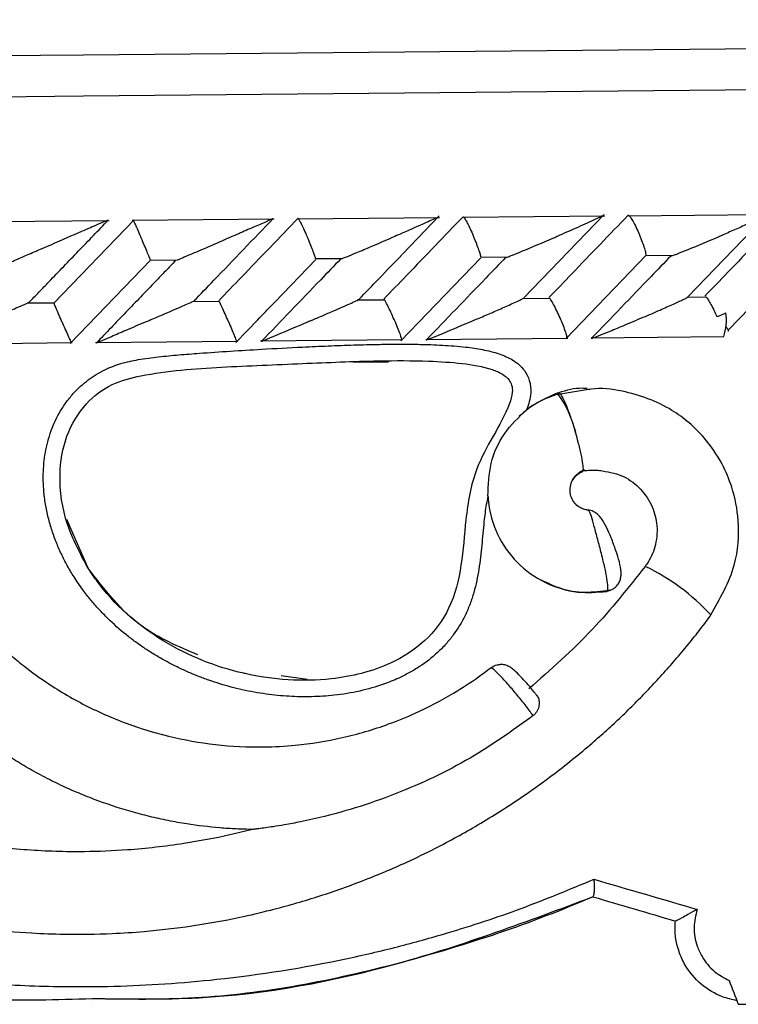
# Model space of a CAD drawing. Header units: millimetres. Extents: x 112 to 251, y 122 to 268.
# Tile 17 of 60: x 130.01 to 133.5, y 164.68 to 169.45. Entities that reach past the tile are written whole.
import ezdxf

# ---------------------------------------------------------------- set-up
doc = ezdxf.new("R2010")
doc.units = ezdxf.units.MM

msp = doc.modelspace()

# ---------------------------------------------------------------- linework, layer by layer
at = {"color": 7, "linetype": 'Continuous', "lineweight": 25}
for p, q in [((130.3196, 169.2823), (148.4753, 169.4519)), ((112.2769, 169.1137), (130.3196, 169.2823)), ((132.456, 168.1034), (132.8454, 168.5081)), ((133.6491, 168.5066), (132.9618, 168.5002)), ((133.2483, 168.1063), (133.6459, 168.5196)), ((130.4443, 168.4775), (129.7556, 168.4711)), ((130.5659, 168.4824), (130.177, 168.078)), ((131.2455, 168.4848), (130.5567, 168.4784)), ((132.0467, 168.4921), (131.3581, 168.4857)), ((131.8663, 168.3147), (132.0451, 168.5005)), ((132.8479, 168.4994), (132.1597, 168.4929)), ((133.4467, 167.9466), (133.8049, 168.3194)), ((130.2563, 167.8827), (130.6452, 168.287)), ((130.6448, 168.2866), (130.7753, 168.2879)), ((131.2476, 168.0836), (131.4465, 168.2904)), ((131.4459, 168.294), (131.5759, 168.2952)), ((131.8593, 167.8953), (132.2468, 168.2981)), ((132.247, 168.3013), (132.3772, 168.3025)), ((132.6594, 167.9057), (133.0486, 168.3102)), ((133.048, 168.3087), (133.1788, 168.31)), ((130.1777, 168.0784), (130.0473, 168.0772)), ((130.979, 168.0857), (130.8479, 168.0845)), ((131.7807, 168.0929), (131.648, 168.0917)), ((132.5826, 168.1002), (132.4488, 168.0989)), ((133.3396, 168.107), (133.2498, 168.1062)), ((131.0591, 167.8878), (131.1648, 167.9976)), ((129.5768, 167.8802), (130.2656, 167.8867)), ((130.3778, 167.8876), (131.0667, 167.894)), ((131.1791, 167.8949), (131.8677, 167.9014)), ((131.9806, 167.9023), (132.6687, 167.9088)), ((132.7825, 167.9098), (133.4246, 167.9158)), ((131.6275, 167.794), (131.7989, 167.7944)), ((132.7684, 167.659), (132.624, 167.6361)), ((132.6239, 167.6437), (132.6175, 167.6416)), ((130.3427, 166.7939), (130.2392, 167.0292)), ((132.8742, 166.6857), (132.8584, 166.6813)), ((133.3596, 166.5615), (133.3615, 166.5674)), ((131.4046, 166.2543), (131.2792, 166.2718)), ((132.7901, 165.2009), (132.7905, 165.2011)), ((130.3622, 164.6856), (130.3624, 164.6856)), ((133.4955, 164.6797), (133.5871, 164.6806))]:
    msp.add_line(p, q, dxfattribs=at)
at = {"color": 1, "linetype": 'Continuous', "lineweight": 25}
for p, q in [((130.3208, 169.0823), (148.6772, 169.2538)), ((112.0788, 168.9119), (130.3208, 169.0823))]:
    msp.add_line(p, q, dxfattribs=at)
at = {"color": 7, "linetype": 'Continuous', "lineweight": 25, "flags": 128}
msp.add_lwpolyline([(133.4345, 167.965), (133.437, 167.9617), (133.4407, 167.9568), (133.4436, 167.9524), (133.4457, 167.9488), (133.4469, 167.9459), (133.4472, 167.9439), (133.4467, 167.9426), (133.4453, 167.9422)], dxfattribs=at)
at = {"color": 7, "linetype": 'Continuous', "lineweight": 25}
for centre, radius, start, end in [((133.1663, 167.9988), 0.2713, 342.188, 6.9282), ((132.2171, 167.3395), 0.5016, 12.99, 37.0323)]:
    msp.add_arc(centre, radius, start, end, dxfattribs=at)
at = {"color": 1, "linetype": 'Continuous', "lineweight": 25}
msp.add_arc((132.5975, 165.8665), 1.0368, 42.5347, 64.4939, dxfattribs=at)
at = {"color": 7, "linetype": 'Continuous', "lineweight": 25}
for centre, major_axis, ratio, start_param, end_param in [((130.4068, 166.0007), (18.3509, -5.3607), 0.000865, 4.843161, 4.870718), ((130.3842, 165.9239), (18.2709, -5.3615), 0.000868, 4.844703, 4.866852), ((130.3411, 173.0321), (-18.7565, 48.7907), 0.001024, 1.740038, 1.742438)]:
    msp.add_ellipse(centre, major_axis=major_axis, ratio=ratio, start_param=start_param, end_param=end_param, dxfattribs=at)
for points, knots in [([(132.9617, 168.5045), (132.9166, 168.4576), (132.8255, 168.363), (132.6972, 168.2297), (132.6139, 168.1433), (132.5768, 168.1047)], [0, 0, 0, 0, 0.351573, 0.71044, 1, 1, 1, 1]), ([(132.9617, 168.5045), (132.9627, 168.5041), (132.9655, 168.5032), (132.9733, 168.4936), (132.9853, 168.4739), (132.9999, 168.4459), (133.0111, 168.4215), (133.017, 168.4078), (133.018, 168.4053), (133.0182, 168.405)], [0, 0, 0, 0, 0.115379, 0.305714, 0.501275, 0.725673, 0.950237, 0.993474, 1, 1, 1, 1]), ([(133.7173, 168.5115), (133.6724, 168.4647), (133.5813, 168.3696), (133.4531, 168.2364), (133.3698, 168.15), (133.3329, 168.1117)], [0, 0, 0, 0, 0.351147, 0.71273, 1, 1, 1, 1]), ([(133.6344, 168.5063), (133.634, 168.506), (133.6299, 168.5035), (133.6013, 168.4895), (133.5512, 168.4663), (133.485, 168.4368), (133.4426, 168.4183), (133.4209, 168.4089), (133.4205, 168.4087)], [0, 0, 0, 0, 0.013779, 0.137182, 0.465215, 0.728592, 0.995978, 1, 1, 1, 1]), ([(130.0559, 168.0811), (130.072, 168.0979), (130.1042, 168.1313), (130.1844, 168.2147), (130.2964, 168.3312), (130.3924, 168.431), (130.4404, 168.4809)], [0, 0, 0, 0, 0.125535, 0.251069, 0.625529, 1, 1, 1, 1]), ([(130.4404, 168.4809), (130.4404, 168.4809), (130.4404, 168.4809), (130.4386, 168.4802), (130.432, 168.4774), (130.4137, 168.4696), (130.3833, 168.4566), (130.3121, 168.4259), (130.2504, 168.3994), (130.2027, 168.3788), (130.2024, 168.3787)], [0, 0, 0, 0, 0.013073, 0.044023, 0.100225, 0.166357, 0.329721, 0.473923, 0.996413, 1, 1, 1, 1]), ([(130.5626, 168.4776), (130.5628, 168.4773), (130.5638, 168.4753), (130.5696, 168.4624), (130.5798, 168.4393), (130.5921, 168.4112), (130.6008, 168.3912), (130.6044, 168.3828), (130.6046, 168.3824)], [0, 0, 0, 0, 0.050908, 0.280097, 0.520426, 0.797761, 0.992214, 1, 1, 1, 1]), ([(130.8559, 168.0886), (130.8881, 168.1221), (131.0163, 168.2553), (131.1444, 168.3886), (131.2404, 168.4884)], [0, 0, 0, 0, 0.2511314, 1, 1, 1, 1]), ([(131.3606, 168.4895), (131.3153, 168.4424), (131.2238, 168.3473), (131.0956, 168.2141), (131.0127, 168.1279), (130.9759, 168.0897)], [0, 0, 0, 0, 0.353342, 0.713673, 1, 1, 1, 1]), ([(131.2404, 168.4884), (131.2404, 168.4884), (131.2407, 168.4884), (131.2393, 168.4877), (131.2303, 168.4835), (131.2031, 168.4714), (131.1515, 168.4489), (131.0818, 168.4186), (131.0323, 168.3972), (131.0071, 168.3863), (131.0068, 168.3862)], [0, 0, 0, 0, 0.002835, 0.050977, 0.110337, 0.207812, 0.453185, 0.72164, 0.996415, 1, 1, 1, 1]), ([(131.3606, 168.4895), (131.3606, 168.4895), (131.3613, 168.4894), (131.3643, 168.4853), (131.3722, 168.4704), (131.3837, 168.4467), (131.3965, 168.4188), (131.4052, 168.3987), (131.4089, 168.3903), (131.409, 168.3899)], [0, 0, 0, 0, 0.016652, 0.207028, 0.398551, 0.59936, 0.831024, 0.993492, 1, 1, 1, 1]), ([(132.161, 168.497), (132.1158, 168.45), (132.0245, 168.3551), (131.8962, 168.2219), (131.8131, 168.1356), (131.7762, 168.0972)], [0, 0, 0, 0, 0.35247, 0.712244, 1, 1, 1, 1]), ([(132.0402, 168.4958), (132.0404, 168.4958), (132.0406, 168.4956), (132.0355, 168.4929), (132.0202, 168.4856), (131.9708, 168.4633), (131.8971, 168.4309), (131.8354, 168.4041), (131.8116, 168.3938), (131.8112, 168.3937)], [0, 0, 0, 0, 0.038857, 0.084812, 0.162938, 0.312696, 0.736905, 0.996415, 1, 1, 1, 1]), ([(132.161, 168.497), (132.1618, 168.4966), (132.1638, 168.4957), (132.1705, 168.4861), (132.1815, 168.4664), (132.1954, 168.4384), (132.2064, 168.414), (132.2123, 168.4003), (132.2134, 168.3978), (132.2135, 168.3975)], [0, 0, 0, 0, 0.11561, 0.30578, 0.501222, 0.725698, 0.950344, 0.993485, 1, 1, 1, 1]), ([(132.8401, 168.5033), (132.8404, 168.5033), (132.8411, 168.5032), (132.8382, 168.5013), (132.8269, 168.4954), (132.7886, 168.4773), (132.7156, 168.4447), (132.6505, 168.4162), (132.6162, 168.4014), (132.6158, 168.4012)], [0, 0, 0, 0, 0.0273886, 0.0721385, 0.1418849, 0.2690946, 0.6203421, 0.9964192, 1, 1, 1, 1]), ([(129.9663, 168.2765), (129.9666, 168.2766), (129.9673, 168.277), (129.9761, 168.2809), (129.9988, 168.2909), (130.0441, 168.3106), (130.1146, 168.341), (130.1703, 168.3649), (130.2021, 168.3785), (130.2024, 168.3787)], [0, 0, 0, 0, 0.0427322, 0.1004528, 0.1939263, 0.3857616, 0.648647, 0.9964065, 1, 1, 1, 1]), ([(130.6447, 168.2872), (130.6439, 168.2894), (130.6419, 168.2946), (130.6339, 168.3138), (130.6222, 168.3415), (130.6117, 168.366), (130.6058, 168.3796), (130.6047, 168.3821), (130.6046, 168.3824)], [0, 0, 0, 0, 0.1698629, 0.4035877, 0.6721598, 0.9409355, 0.9922216, 1, 1, 1, 1]), ([(130.7753, 168.2876), (130.7786, 168.2889), (130.7897, 168.2936), (130.8193, 168.3061), (130.8587, 168.3229), (130.9215, 168.3496), (130.9715, 168.3711), (131.0064, 168.3861), (131.0068, 168.3862)], [0, 0, 0, 0, 0.0632952, 0.2185678, 0.3945519, 0.5743684, 0.9960402, 1, 1, 1, 1]), ([(131.4459, 168.2945), (131.4454, 168.2967), (131.4441, 168.302), (131.4371, 168.3212), (131.4263, 168.349), (131.4161, 168.3735), (131.4102, 168.3872), (131.4091, 168.3896), (131.409, 168.3899)], [0, 0, 0, 0, 0.173804, 0.406453, 0.673717, 0.941181, 0.992255, 1, 1, 1, 1]), ([(131.5759, 168.2948), (131.5764, 168.295), (131.5813, 168.2968), (131.6045, 168.3063), (131.6504, 168.3253), (131.7231, 168.356), (131.7791, 168.3799), (131.8109, 168.3936), (131.8112, 168.3937)], [0, 0, 0, 0, 0.011856, 0.114191, 0.324291, 0.612839, 0.996056, 1, 1, 1, 1]), ([(132.247, 168.3018), (132.2468, 168.3041), (132.2463, 168.3094), (132.2404, 168.3287), (132.2304, 168.3565), (132.2205, 168.381), (132.2147, 168.3947), (132.2137, 168.3971), (132.2135, 168.3975)], [0, 0, 0, 0, 0.176435, 0.408418, 0.674756, 0.94129, 0.992272, 1, 1, 1, 1]), ([(132.367, 168.2989), (132.3679, 168.2991), (132.3699, 168.2995), (132.381, 168.3035), (132.407, 168.3136), (132.4796, 168.3432), (132.5539, 168.3746), (132.609, 168.3983), (132.6155, 168.4011), (132.6158, 168.4012)], [0, 0, 0, 0, 0.043295, 0.101042, 0.195014, 0.388859, 0.927985, 0.996407, 1, 1, 1, 1]), ([(133.0479, 168.3109), (133.048, 168.3127), (133.0483, 168.3177), (133.0436, 168.3363), (133.0346, 168.364), (133.0251, 168.3885), (133.0194, 168.4022), (133.0183, 168.4047), (133.0182, 168.405)], [0, 0, 0, 0, 0.14669, 0.387173, 0.663009, 0.939044, 0.99198, 1, 1, 1, 1]), ([(133.1677, 168.3064), (133.1688, 168.3065), (133.1712, 168.307), (133.1829, 168.3109), (133.2096, 168.3209), (133.2832, 168.3504), (133.358, 168.3819), (133.4133, 168.4056), (133.4202, 168.4086), (133.4205, 168.4087)], [0, 0, 0, 0, 0.04279, 0.100057, 0.193225, 0.385501, 0.92311, 0.996412, 1, 1, 1, 1]), ([(131.6558, 168.0961), (131.688, 168.1295), (131.7581, 168.2024), (131.8281, 168.2752), (131.866, 168.3146)], [0, 0, 0, 0, 0.4592494, 1, 1, 1, 1]), ([(130.7663, 168.2839), (130.7502, 168.2672), (130.7181, 168.2338), (130.6379, 168.1504), (130.5258, 168.0339), (130.4298, 167.9341), (130.3818, 167.8842)], [0, 0, 0, 0, 0.125504, 0.251009, 0.625499, 1, 1, 1, 1]), ([(131.5665, 168.2914), (131.5345, 168.2581), (131.4063, 168.1249), (131.278, 167.9916), (131.1818, 167.8916)], [0, 0, 0, 0, 0.250246, 1, 1, 1, 1]), ([(132.367, 168.2989), (132.335, 168.2657), (132.2068, 168.1325), (132.0785, 167.9992), (131.9822, 167.8991)], [0, 0, 0, 0, 0.249337, 1, 1, 1, 1]), ([(133.1677, 168.3064), (133.1359, 168.2733), (133.0077, 168.1402), (132.8793, 168.0069), (132.7827, 167.9066)], [0, 0, 0, 0, 0.247955, 1, 1, 1, 1]), ([(129.8158, 167.9789), (129.8161, 167.979), (129.8632, 167.9993), (129.9246, 168.0255), (129.9963, 168.056), (130.0273, 168.0692), (130.047, 168.0775), (130.0544, 168.0806), (130.0558, 168.0811), (130.0559, 168.0811), (130.0559, 168.0811)], [0, 0, 0, 0, 0.003596, 0.521539, 0.666852, 0.833458, 0.9, 0.96725, 0.997272, 1, 1, 1, 1]), ([(130.2179, 167.9826), (130.2178, 167.983), (130.2125, 167.9952), (130.202, 168.0195), (130.189, 168.0502), (130.1803, 168.0709), (130.1785, 168.0755), (130.1778, 168.0772)], [0, 0, 0, 0, 0.007833, 0.294099, 0.580774, 0.854614, 1, 1, 1, 1]), ([(130.6201, 167.9864), (130.6204, 167.9865), (130.644, 167.9967), (130.7011, 168.0212), (130.7682, 168.0501), (130.8187, 168.0721), (130.8404, 168.0815), (130.8473, 168.0846), (130.8479, 168.0849)], [0, 0, 0, 0, 0.003973, 0.288228, 0.700791, 0.826065, 0.985139, 1, 1, 1, 1]), ([(131.0223, 167.9901), (131.0221, 167.9905), (131.0169, 168.0027), (131.0062, 168.027), (130.9923, 168.0577), (130.9826, 168.0784), (130.98, 168.083), (130.979, 168.0847)], [0, 0, 0, 0, 0.0078343, 0.2940618, 0.5806968, 0.8545117, 1, 1, 1, 1]), ([(131.1648, 167.9976), (131.1757, 168.009), (131.2033, 168.0377), (131.2308, 168.0663), (131.2475, 168.0836)], [0, 0, 0, 0, 0.395771, 1, 1, 1, 1]), ([(131.4245, 167.9939), (131.4248, 167.994), (131.443, 168.0018), (131.4791, 168.0174), (131.5422, 168.0448), (131.5985, 168.0694), (131.6378, 168.0871), (131.6517, 168.0936), (131.6559, 168.0958), (131.6558, 168.096), (131.6558, 168.0961)], [0, 0, 0, 0, 0.003591, 0.20088, 0.400168, 0.714598, 0.852523, 0.926531, 0.972011, 1, 1, 1, 1]), ([(131.8268, 167.9977), (131.8266, 167.998), (131.8214, 168.0102), (131.8106, 168.0345), (131.7959, 168.0652), (131.7852, 168.0857), (131.7818, 168.0903), (131.7807, 168.0919)], [0, 0, 0, 0, 0.007889, 0.295786, 0.584092, 0.859553, 1, 1, 1, 1]), ([(132.2291, 168.0014), (132.2294, 168.0016), (132.2515, 168.0111), (132.2957, 168.0302), (132.3615, 168.059), (132.4123, 168.0818), (132.4419, 168.0956), (132.4477, 168.0987), (132.4488, 168.0993)], [0, 0, 0, 0, 0.003996, 0.273147, 0.547813, 0.839253, 0.971118, 1, 1, 1, 1]), ([(132.6314, 168.0052), (132.6312, 168.0055), (132.626, 168.0177), (132.6151, 168.042), (132.5997, 168.0727), (132.5881, 168.0931), (132.5839, 168.0976), (132.5826, 168.0991)], [0, 0, 0, 0, 0.007949, 0.297456, 0.58737, 0.864456, 1, 1, 1, 1]), ([(133.0337, 168.0089), (133.034, 168.0091), (133.0618, 168.021), (133.1121, 168.0429), (133.1793, 168.0729), (133.2234, 168.0933), (133.246, 168.1043), (133.2496, 168.1065), (133.2498, 168.1066)], [0, 0, 0, 0, 0.004008, 0.344077, 0.631572, 0.878043, 0.993518, 1, 1, 1, 1]), ([(133.3396, 168.1073), (133.3396, 168.1073), (133.342, 168.1057), (133.3501, 168.0939), (133.3632, 168.0717), (133.3778, 168.0432), (133.3867, 168.022), (133.391, 168.0126), (133.3911, 168.0123)], [0, 0, 0, 0, 0.003238, 0.240751, 0.485636, 0.767386, 0.991988, 1, 1, 1, 1]), ([(133.3911, 168.0123), (133.3915, 168.0124), (133.4066, 168.0183), (133.4213, 168.025), (133.4356, 168.0315)], [0, 0, 0, 0, 0.021627, 1, 1, 1, 1]), ([(130.2179, 167.9826), (130.2181, 167.9823), (130.2233, 167.9701), (130.2339, 167.9457), (130.2473, 167.915), (130.2565, 167.8942), (130.2587, 167.8895), (130.2595, 167.8879)], [0, 0, 0, 0, 0.007784, 0.292388, 0.577403, 0.849501, 1, 1, 1, 1]), ([(130.6201, 167.9864), (130.6198, 167.9863), (130.5881, 167.9726), (130.5322, 167.9485), (130.4612, 167.918), (130.4155, 167.8984), (130.3921, 167.8885), (130.3832, 167.8847), (130.3817, 167.8841), (130.3818, 167.8842), (130.3818, 167.8842)], [0, 0, 0, 0, 0.0035852, 0.3495317, 0.6143694, 0.8037561, 0.8960017, 0.9531827, 0.9992378, 1, 1, 1, 1]), ([(131.0223, 167.9901), (131.0224, 167.9898), (131.0277, 167.9776), (131.038, 167.9534), (131.0508, 167.9221), (131.0592, 167.9001), (131.0621, 167.8913), (131.0618, 167.8907), (131.0617, 167.8905)], [0, 0, 0, 0, 0.006512, 0.244554, 0.482938, 0.710531, 0.919764, 1, 1, 1, 1]), ([(131.4245, 167.9939), (131.4242, 167.9938), (131.4168, 167.9906), (131.3611, 167.9666), (131.2872, 167.935), (131.2177, 167.9058), (131.1935, 167.8959), (131.1839, 167.8922), (131.1819, 167.8916), (131.1818, 167.8916), (131.1818, 167.8916)], [0, 0, 0, 0, 0.0035888, 0.0814994, 0.6158273, 0.8044445, 0.8963862, 0.9534443, 0.99951, 1, 1, 1, 1]), ([(131.8268, 167.9977), (131.8269, 167.9973), (131.8321, 167.9851), (131.8422, 167.9609), (131.8541, 167.9296), (131.8613, 167.9076), (131.8629, 167.8988), (131.8619, 167.8982), (131.8617, 167.898)], [0, 0, 0, 0, 0.006517, 0.244474, 0.482772, 0.710324, 0.919585, 1, 1, 1, 1]), ([(132.2291, 168.0014), (132.2287, 168.0013), (132.2208, 167.9979), (132.1648, 167.9737), (132.0904, 167.9421), (132.02, 167.9131), (131.9951, 167.9033), (131.9848, 167.8996), (131.9824, 167.8991), (131.9822, 167.8991), (131.9822, 167.8991)], [0, 0, 0, 0, 0.0035856, 0.0877947, 0.6190527, 0.8060399, 0.8972617, 0.9539582, 0.999881, 1, 1, 1, 1]), ([(132.6314, 168.0052), (132.6315, 168.0049), (132.6367, 167.9927), (132.6465, 167.9683), (132.6572, 167.9375), (132.6631, 167.9166), (132.6628, 167.9117), (132.6627, 167.91)], [0, 0, 0, 0, 0.007738, 0.289716, 0.572096, 0.84183, 1, 1, 1, 1]), ([(133.0337, 168.0089), (133.0334, 168.0088), (133.001, 167.9948), (132.944, 167.9705), (132.8706, 167.9399), (132.8227, 167.9206), (132.7969, 167.9108), (132.786, 167.9071), (132.7832, 167.9065), (132.7827, 167.9066), (132.7827, 167.9066)], [0, 0, 0, 0, 0.0035759, 0.3591687, 0.6213613, 0.8073443, 0.897962, 0.9542513, 0.9998226, 1, 1, 1, 1]), ([(132.2813, 167.1437), (132.2786, 167.13), (132.2704, 167.089), (132.2628, 167.0283), (132.2565, 166.9621), (132.2514, 166.9045), (132.2436, 166.8276), (132.2322, 166.7509), (132.2136, 166.6756), (132.1952, 166.6192), (132.165, 166.5487), (132.1257, 166.4836), (132.0781, 166.4251), (132.0252, 166.3714), (131.9652, 166.3252), (131.901, 166.2866), (131.8431, 166.2574), (131.763, 166.2251), (131.6584, 166.1954), (131.5411, 166.1763), (131.4443, 166.1701), (131.3709, 166.17), (131.3159, 166.1721), (131.261, 166.1765), (131.205, 166.1832), (131.148, 166.1923), (131.0911, 166.2037), (131.0357, 166.2172), (130.9818, 166.2326), (130.9286, 166.25), (130.8761, 166.2695), (130.8243, 166.2911), (130.7724, 166.3152), (130.7204, 166.342), (130.6691, 166.3714), (130.6197, 166.4027), (130.5721, 166.4359), (130.5099, 166.4836), (130.4506, 166.5362), (130.3951, 166.5935), (130.3551, 166.6391), (130.3142, 166.6913), (130.276, 166.7469), (130.2412, 166.8055), (130.2122, 166.8621), (130.1864, 166.9213), (130.1644, 166.983), (130.1467, 167.047), (130.1338, 167.1122), (130.126, 167.1797), (130.1238, 167.2608), (130.131, 167.3373), (130.1463, 167.4075), (130.1677, 167.4762), (130.1986, 167.5416), (130.2388, 167.602), (130.2818, 167.654), (130.3425, 167.7088), (130.4194, 167.756), (130.502, 167.7875), (130.5898, 167.8063), (130.684, 167.8186), (130.7831, 167.8278), (130.9494, 167.8406), (131.1494, 167.853), (131.3576, 167.8643), (131.4863, 167.8702), (131.569, 167.8734), (131.6517, 167.8762), (131.7415, 167.8784), (131.8383, 167.8795), (131.9215, 167.8792), (131.9958, 167.8775), (132.0611, 167.8746), (132.1174, 167.8709), (132.1823, 167.8647), (132.2557, 167.8541), (132.3335, 167.8352), (132.4048, 167.8046), (132.4571, 167.7596), (132.4863, 167.7018), (132.4926, 167.6346), (132.4788, 167.5867), (132.4684, 167.5607), (132.4681, 167.56)], [0, 0, 0, 0, 0.006683, 0.020087, 0.029338, 0.038589, 0.047841, 0.066415, 0.07574, 0.085068, 0.094845, 0.112535, 0.12139, 0.131033, 0.148751, 0.157617, 0.167071, 0.179897, 0.199121, 0.219273, 0.236904, 0.245712, 0.254536, 0.263344, 0.272167, 0.281609, 0.291067, 0.300025, 0.308996, 0.317953, 0.326924, 0.335882, 0.344854, 0.354392, 0.363948, 0.373219, 0.38249, 0.391761, 0.410828, 0.42044, 0.430052, 0.43992, 0.45224, 0.462416, 0.472593, 0.48277, 0.493361, 0.503986, 0.514612, 0.525239, 0.536546, 0.553489, 0.561967, 0.570997, 0.587957, 0.596448, 0.605768, 0.620303, 0.635459, 0.648786, 0.662517, 0.678451, 0.694376, 0.710301, 0.75851, 0.790593, 0.810486, 0.820433, 0.830379, 0.850282, 0.863633, 0.876984, 0.890349, 0.899415, 0.908481, 0.917568, 0.930832, 0.944227, 0.956066, 0.968018, 0.976537, 0.986553, 0.999667, 1, 1, 1, 1]), ([(130.3424, 166.7939), (130.3556, 166.7741), (130.4499, 166.6322), (130.6913, 166.4225), (130.9639, 166.3143), (131.2383, 166.252), (131.4837, 166.2345), (131.7843, 166.3079), (131.9819, 166.4327), (132.1071, 166.6001), (132.1572, 166.8095), (132.1717, 167.0381), (132.2171, 167.3159), (132.3551, 167.4959), (132.4018, 167.6386), (132.3988, 167.6788), (132.3826, 167.7103), (132.3495, 167.7375), (132.2733, 167.7694), (132.1519, 167.7886), (131.9677, 167.8), (131.7092, 167.7998), (131.3743, 167.7846), (130.9895, 167.7698), (130.6793, 167.7479), (130.4522, 167.6915), (130.3199, 167.5906), (130.2283, 167.4351), (130.1948, 167.2294), (130.2289, 167.0044), (130.305, 166.8633), (130.3424, 166.7939)], [0, 0, 0, 0, 0.011535, 0.082744, 0.150598, 0.151761, 0.219544, 0.267814, 0.300022, 0.331631, 0.366892, 0.402684, 0.443598, 0.500894, 0.51019, 0.515632, 0.519969, 0.52713, 0.536125, 0.560216, 0.586611, 0.626314, 0.686047, 0.749856, 0.813524, 0.83711, 0.862189, 0.892031, 0.922535, 0.961851, 1, 1, 1, 1]), ([(132.762, 167.6636), (132.7549, 167.6643), (132.7084, 167.6686), (132.6627, 167.6552), (132.6239, 167.6437)], [0, 0, 0, 0, 0.1516258, 1, 1, 1, 1]), ([(133.3615, 166.5674), (133.4067, 166.6454), (133.4886, 166.7865), (133.5044, 167.0086), (133.4726, 167.1741), (133.4151, 167.3099), (133.324, 167.4429), (133.165, 167.5801), (132.9696, 167.6501), (132.8271, 167.6688), (132.7732, 167.6598), (132.7684, 167.659)], [0, 0, 0, 0, 0.17202, 0.311143, 0.417222, 0.494868, 0.59392, 0.726637, 0.894018, 0.990691, 1, 1, 1, 1]), ([(132.6242, 167.6374), (132.5888, 167.6255), (132.5181, 167.6018), (132.4612, 167.5539), (132.4328, 167.53)], [0, 0, 0, 0, 0.500681, 1, 1, 1, 1]), ([(132.6175, 167.6416), (132.566, 167.619), (132.5135, 167.596), (132.4689, 167.5607), (132.4681, 167.56)], [0, 0, 0, 0, 0.981532, 1, 1, 1, 1]), ([(132.6239, 167.6437), (132.6258, 167.643), (132.6308, 167.6411), (132.6439, 167.6202), (132.6629, 167.5781), (132.6841, 167.5216), (132.6985, 167.4769), (132.7054, 167.4538), (132.7058, 167.4522)], [0, 0, 0, 0, 0.125013, 0.339598, 0.554303, 0.769069, 0.983833, 1, 1, 1, 1]), ([(132.2813, 167.1437), (132.2833, 167.1969), (132.2871, 167.3033), (132.354, 167.4516), (132.4304, 167.5242), (132.4681, 167.56)], [0, 0, 0, 0, 0.336148, 0.672122, 1, 1, 1, 1]), ([(132.7389, 167.2605), (132.7409, 167.2623), (132.7451, 167.266), (132.743, 167.2964), (132.7345, 167.3436), (132.7215, 167.3971), (132.711, 167.4346), (132.7063, 167.4507), (132.7058, 167.4522)], [0, 0, 0, 0, 0.1963657, 0.4103728, 0.6248498, 0.8396943, 0.9843729, 1, 1, 1, 1]), ([(132.7422, 167.0818), (132.7363, 167.0839), (132.7208, 167.0894), (132.7008, 167.1082), (132.6847, 167.1349), (132.678, 167.1659), (132.6812, 167.1981), (132.6946, 167.2286), (132.7172, 167.2553), (132.7381, 167.2663), (132.7488, 167.2719)], [0, 0, 0, 0, 0.0771562, 0.2052042, 0.3323517, 0.4596246, 0.5884372, 0.7203836, 0.8569056, 1, 1, 1, 1]), ([(132.743, 167.2658), (132.7549, 167.267), (132.7832, 167.2697), (132.8116, 167.2683), (132.828, 167.2675)], [0, 0, 0, 0, 0.42177, 1, 1, 1, 1]), ([(132.8231, 167.267), (132.8598, 167.2613), (132.9294, 167.2506), (133.0167, 167.1884), (133.0764, 167.1073), (133.1053, 167.0092), (133.0997, 166.9106), (133.0713, 166.8411), (133.0487, 166.8091), (133.0439, 166.8023)], [0, 0, 0, 0, 0.175835, 0.334188, 0.499633, 0.649083, 0.812605, 0.960234, 1, 1, 1, 1]), ([(132.6921, 167.219), (132.6962, 167.2257), (132.706, 167.2416), (132.7241, 167.2541), (132.7364, 167.2594), (132.7389, 167.2605)], [0, 0, 0, 0, 0.365325, 0.873116, 1, 1, 1, 1]), ([(132.2813, 167.1437), (132.282, 167.1352), (132.2865, 167.0715), (132.3201, 166.9543), (132.4168, 166.8156), (132.5539, 166.7173), (132.7081, 166.6689), (132.8104, 166.6773), (132.8572, 166.6811)], [0, 0, 0, 0, 0.030533, 0.229928, 0.429454, 0.629545, 0.83048, 1, 1, 1, 1]), ([(132.7662, 167.075), (132.7591, 167.0757), (132.7505, 167.0764), (132.7431, 167.0805), (132.7418, 167.0812)], [0, 0, 0, 0, 0.833715, 1, 1, 1, 1]), ([(132.8902, 166.9106), (132.8865, 166.9208), (132.876, 166.949), (132.8559, 166.9932), (132.8384, 167.0258), (132.8201, 167.0499), (132.7985, 167.066), (132.7782, 167.0747), (132.7652, 167.0743), (132.761, 167.0741)], [0, 0, 0, 0, 0.127333, 0.352832, 0.60532, 0.740239, 0.845041, 0.95018, 1, 1, 1, 1]), ([(132.8584, 166.6813), (132.8602, 166.6837), (132.8641, 166.6889), (132.8624, 166.7194), (132.8545, 166.7669), (132.843, 166.8184), (132.8291, 166.8747), (132.8136, 166.934), (132.7965, 166.9978), (132.7828, 167.0468), (132.7732, 167.0718), (132.7681, 167.0742), (132.7662, 167.075)], [0, 0, 0, 0, 0.091482, 0.197539, 0.304034, 0.411694, 0.473447, 0.588245, 0.70221, 0.817962, 0.932344, 1, 1, 1, 1]), ([(132.8736, 166.6869), (132.8792, 166.6889), (132.8933, 166.694), (132.9095, 166.7106), (132.9211, 166.7306), (132.9265, 166.7503), (132.9278, 166.7695), (132.9255, 166.7958), (132.9169, 166.8324), (132.9029, 166.8779), (132.8932, 166.9029), (132.8902, 166.9106)], [0, 0, 0, 0, 0.062785, 0.158294, 0.239578, 0.314501, 0.389834, 0.485011, 0.719906, 0.913948, 1, 1, 1, 1]), ([(130.8749, 166.3737), (130.78, 166.4136), (130.565, 166.5038), (130.4224, 166.6899), (130.3427, 166.7939)], [0, 0, 0, 0, 0.441379, 1, 1, 1, 1]), ([(133.0439, 166.8023), (132.9612, 166.6978), (132.7909, 166.4827), (132.5849, 166.3014), (132.479, 166.2082)], [0, 0, 0, 0, 0.485643, 1, 1, 1, 1]), ([(132.54, 166.7369), (132.5705, 166.7221), (132.6371, 166.6897), (132.7519, 166.6717), (132.8314, 166.6827), (132.8711, 166.6882)], [0, 0, 0, 0, 0.2972477, 0.6489075, 1, 1, 1, 1]), ([(132.8572, 166.6811), (132.8574, 166.6811), (132.8578, 166.6812), (132.8582, 166.6813), (132.8584, 166.6813)], [0, 0, 0, 0, 0.492165, 1, 1, 1, 1]), ([(131.1402, 165.5272), (131.1036, 165.5182), (130.9936, 165.4911), (130.8367, 165.4621), (130.6705, 165.4397), (130.5097, 165.4248), (130.3708, 165.419), (130.232, 165.4191), (130.1165, 165.4226), (129.9788, 165.4324), (129.8408, 165.4476), (129.7036, 165.4684), (129.5674, 165.4948), (129.4331, 165.5265), (129.322, 165.5575), (129.2335, 165.585), (129.1457, 165.6144), (129.0375, 165.6543), (128.9103, 165.707), (128.7846, 165.7651), (128.6614, 165.8282), (128.5409, 165.8962), (128.4239, 165.9686), (128.3094, 166.046), (128.2114, 166.118), (128.129, 166.183), (128.0617, 166.2389), (127.9957, 166.2966), (127.9313, 166.3558), (127.8684, 166.4167), (127.8066, 166.4797), (127.7457, 166.5448), (127.7062, 166.5899), (127.6865, 166.6124)], [0, 0, 0, 0, 0.02963, 0.089011, 0.125143, 0.161275, 0.215774, 0.234157, 0.270289, 0.30642, 0.342552, 0.379285, 0.415417, 0.451548, 0.48768, 0.506049, 0.524425, 0.560556, 0.596688, 0.632819, 0.669543, 0.705675, 0.741806, 0.777938, 0.814658, 0.837668, 0.860693, 0.883703, 0.906728, 0.929738, 0.952762, 0.976373, 1, 1, 1, 1]), ([(127.3851, 166.3538), (127.4082, 166.3273), (127.4777, 166.2476), (127.6061, 166.1142), (127.7548, 165.976), (127.9181, 165.8395), (128.0668, 165.7278), (128.2426, 165.6097), (128.4237, 165.5011), (128.6344, 165.3922), (128.8271, 165.3071), (129.0236, 165.2322), (129.1984, 165.1757), (129.4004, 165.1218), (129.6043, 165.0783), (129.8359, 165.0437), (130.0433, 165.0254), (130.251, 165.0176), (130.4331, 165.0201), (130.6405, 165.0338), (130.8471, 165.0579), (131.0517, 165.0946), (131.254, 165.1416), (131.4538, 165.1986), (131.6739, 165.2761), (131.865, 165.3568), (132.0516, 165.447), (132.2386, 165.5497), (132.422, 165.6662), (132.6039, 165.7958), (132.738, 165.903), (132.8491, 166.0005), (132.919, 166.0649), (132.9873, 166.1311), (133.0539, 166.199), (133.1189, 166.2685), (133.1825, 166.3402), (133.2449, 166.4141), (133.3042, 166.488), (133.3417, 166.5377), (133.3596, 166.5615)], [0, 0, 0, 0, 0.015429, 0.04633, 0.081168, 0.104397, 0.139641, 0.162658, 0.197179, 0.232104, 0.266414, 0.289291, 0.324001, 0.346637, 0.380586, 0.414932, 0.448761, 0.471318, 0.50554, 0.528097, 0.561927, 0.596155, 0.618712, 0.652542, 0.686755, 0.720585, 0.743142, 0.777362, 0.813851, 0.838182, 0.875139, 0.889025, 0.90292, 0.916807, 0.930702, 0.944588, 0.958483, 0.972716, 0.986959, 1, 1, 1, 1]), ([(129.8049, 166.5301), (129.8234, 166.5103), (129.8604, 166.4708), (129.9191, 166.4146), (129.9804, 166.3605), (130.0622, 166.2946), (130.1888, 166.2051), (130.3684, 166.1041), (130.5597, 166.0271), (130.7577, 165.9702), (130.961, 165.9336), (131.1672, 165.9236), (131.373, 165.9352), (131.5767, 165.9678), (131.7709, 166.0247), (131.9514, 166.0982), (132.0973, 166.1746), (132.217, 166.2521), (132.2751, 166.2958), (132.2948, 166.3106)], [0, 0, 0, 0, 0.029551, 0.059103, 0.088654, 0.118784, 0.173846, 0.257663, 0.343118, 0.398315, 0.48233, 0.567985, 0.623225, 0.707301, 0.792981, 0.84398, 0.920437, 0.972953, 1, 1, 1, 1]), ([(132.2948, 166.3106), (132.3025, 166.3156), (132.3163, 166.3246), (132.3326, 166.3258), (132.3399, 166.3263)], [0, 0, 0, 0, 0.552399, 1, 1, 1, 1]), ([(132.5005, 166.0788), (132.4999, 166.0796), (132.4883, 166.0956), (132.4622, 166.1302), (132.4194, 166.1835), (132.3819, 166.2273), (132.348, 166.2647), (132.3196, 166.2937), (132.3013, 166.3089), (132.2965, 166.3102), (132.2948, 166.3106)], [0, 0, 0, 0, 0.008182, 0.169945, 0.331686, 0.493428, 0.594437, 0.755917, 0.91736, 1, 1, 1, 1]), ([(132.5152, 166.1805), (132.5117, 166.1851), (132.4983, 166.2024), (132.4706, 166.235), (132.4375, 166.2715), (132.4122, 166.2962), (132.3949, 166.3109), (132.3744, 166.3217), (132.3563, 166.3274), (132.3444, 166.3264), (132.3399, 166.326)], [0, 0, 0, 0, 0.069091, 0.259199, 0.44695, 0.645523, 0.786458, 0.868092, 0.949789, 1, 1, 1, 1]), ([(131.1402, 165.5272), (131.1137, 165.5278), (131.0605, 165.529), (130.9541, 165.5362), (130.8439, 165.5494), (130.7307, 165.5696), (130.6406, 165.5895), (130.5204, 165.6213), (130.4013, 165.6608), (130.2843, 165.7079), (130.1973, 165.7473), (130.1129, 165.7901), (130.0311, 165.836), (129.9524, 165.8846), (129.8491, 165.9543), (129.7495, 166.031), (129.6545, 166.1143), (129.5853, 166.1804), (129.5352, 166.2324), (129.508, 166.2624), (129.5024, 166.2685)], [0, 0, 0, 0, 0.043125, 0.086249, 0.17305, 0.222907, 0.272765, 0.322622, 0.424592, 0.475871, 0.52715, 0.579367, 0.629332, 0.679296, 0.729261, 0.831467, 0.882863, 0.934259, 0.986587, 1, 1, 1, 1]), ([(132.5154, 166.1801), (132.5193, 166.1751), (132.5271, 166.165), (132.531, 166.1412), (132.5274, 166.1152), (132.5161, 166.0928), (132.5048, 166.0826), (132.5005, 166.0788)], [0, 0, 0, 0, 0.215814, 0.431313, 0.653973, 0.869173, 1, 1, 1, 1]), ([(132.5005, 166.0788), (132.4143, 166.0167), (132.2199, 165.8766), (131.8803, 165.7085), (131.5837, 165.6106), (131.3853, 165.566), (131.3021, 165.5504), (131.2455, 165.5412), (131.2038, 165.5351), (131.1741, 165.5312), (131.1542, 165.5287), (131.1445, 165.5276), (131.1408, 165.5272), (131.1404, 165.5272), (131.1402, 165.5272)], [0, 0, 0, 0, 0.210913, 0.475644, 0.747354, 0.826249, 0.880059, 0.917033, 0.942714, 0.96752, 0.981754, 0.990729, 0.9973, 1, 1, 1, 1]), ([(127.9967, 165.2086), (128.1429, 165.154), (128.4739, 165.0302), (129.0912, 164.8709), (129.6912, 164.7848), (130.2622, 164.7604), (130.6349, 164.7703), (131.0935, 164.8101), (131.4708, 164.8701), (131.8416, 164.9566), (132.126, 165.0356), (132.4456, 165.1404), (132.6782, 165.2372), (132.7951, 165.2859)], [0, 0, 0, 0, 0.095434, 0.216041, 0.388043, 0.462896, 0.563137, 0.61422, 0.742611, 0.794939, 0.845983, 0.922536, 1, 1, 1, 1]), ([(132.7951, 165.2859), (132.7951, 165.2856), (132.7955, 165.2793), (132.7963, 165.2638), (132.7966, 165.2408), (132.7956, 165.2198), (132.7936, 165.2051), (132.7916, 165.2024), (132.7905, 165.2011)], [0, 0, 0, 0, 0.008022, 0.150052, 0.374561, 0.586908, 0.793345, 1, 1, 1, 1]), ([(130.3623, 164.7081), (130.5346, 164.7053), (131.0337, 164.6972), (131.8614, 164.8533), (132.4778, 165.084), (132.7903, 165.2009)], [0, 0, 0, 0, 0.206481, 0.597772, 1, 1, 1, 1]), ([(130.362, 164.7064), (130.1905, 164.701), (129.6877, 164.6851), (128.8578, 164.8264), (128.2366, 165.0458), (127.926, 165.1554)], [0, 0, 0, 0, 0.2054732, 0.6027019, 1, 1, 1, 1]), ([(133.2955, 165.1398), (133.2953, 165.1397), (133.2804, 165.1318), (133.2548, 165.1175), (133.225, 165.1002), (133.2067, 165.09), (133.1949, 165.084), (133.192, 165.0836), (133.1906, 165.0834)], [0, 0, 0, 0, 0.0052473, 0.3347173, 0.561693, 0.7130177, 0.8563265, 1, 1, 1, 1]), ([(133.2955, 165.1398), (133.2888, 165.1111), (133.275, 165.0521), (133.2895, 164.972), (133.3234, 164.8984), (133.3742, 164.8362), (133.4265, 164.8083), (133.4511, 164.7951)], [0, 0, 0, 0, 0.211149, 0.434525, 0.570082, 0.797736, 1, 1, 1, 1]), ([(133.489, 164.6972), (133.4653, 164.7026), (133.4026, 164.7171), (133.3111, 164.7728), (133.2425, 164.8541), (133.1992, 164.9493), (133.1864, 165.0239), (133.1895, 165.0736), (133.1901, 165.0835)], [0, 0, 0, 0, 0.136593, 0.361698, 0.587326, 0.721994, 0.944215, 1, 1, 1, 1])]:
    msp.add_open_spline(points, degree=3, knots=knots, dxfattribs=at)
at = {"color": 1, "linetype": 'Continuous', "lineweight": 25}
msp.add_open_spline([(132.7905, 165.2011), (132.7904, 165.201), (132.4891, 165.0705), (131.8571, 164.8591), (131.0324, 164.6969), (130.5283, 164.704), (130.362, 164.7064)], degree=3, knots=[0, 0, 0, 0, 0.000206, 0.396329, 0.800896, 1, 1, 1, 1], dxfattribs=at)

doc.saveas('drawing.dxf')
